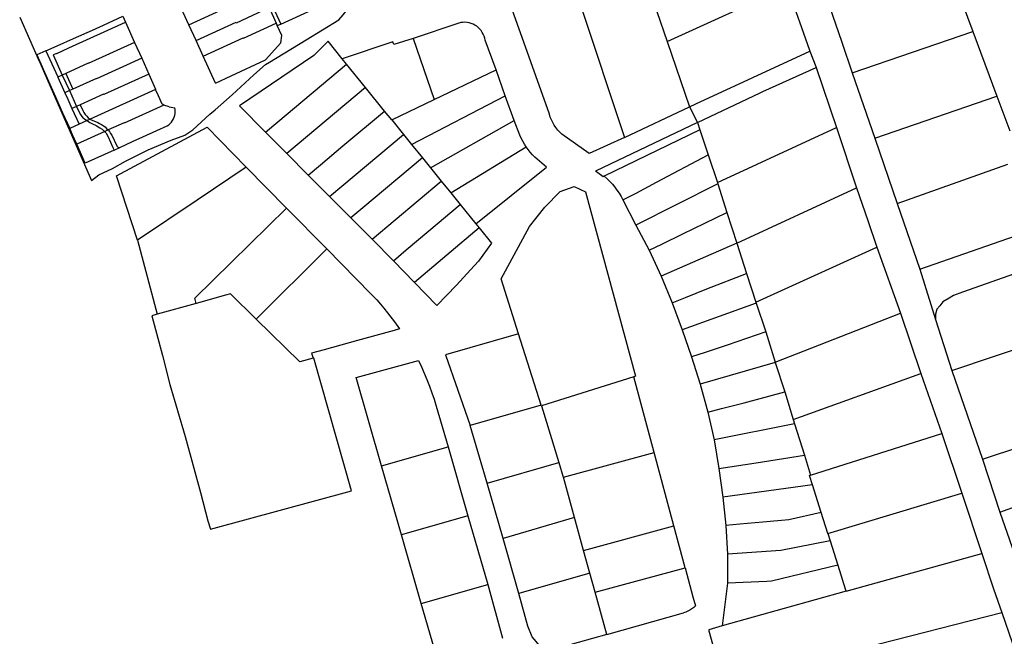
# Model space of a CAD drawing. Header units: inches. Extents: x 210911 to 224988, y 571697 to 586201.
# Tile 14 of 256: x 213477 to 213820, y 572999 to 573214. Entities that reach past the tile are written whole.
import ezdxf

# ---------------------------------------------------------------- set-up
doc = ezdxf.new("R2010")
doc.units = ezdxf.units.IN
doc.header["$MEASUREMENT"] = 0

msp = doc.modelspace()

# ---------------------------------------------------------------- linework, layer by layer
for points in [[(213661.857, 573181.159), (213648.907, 573217.615), (213677.811, 573239.865)], [(213800.773, 573232.88), (213805.608, 573219.934), (213809.32, 573209.985)], [(213695.644, 573227.494), (213702.833, 573206.504)], [(213536.348, 573212.281), (213550.232, 573218.612), (213550.255, 573218.558), (213561.707, 573223.84)], [(213683.471, 573223.246), (213672.593, 573219.451), (213688.057, 573173.062)], [(213702.833, 573206.504), (213744.747, 573225.628)], [(213744.747, 573225.628), (213744.945, 573224.958), (213752.444, 573203.419), (213752.551, 573203.143)], [(213564.018, 573222.033), (213564.287, 573221.45), (213568.327, 573212.573)], [(213568.327, 573212.573), (213586.164, 573220.618)], [(213477.417, 573214.929), (213484.22, 573199.584), (213484.526, 573198.893), (213489.174, 573188.254), (213496.282, 573172.146), (213502.441, 573158.051), (213504.918, 573159.993), (213509.677, 573162.303), (213514.261, 573164.791), (213522.192, 573168.734), (213530.19, 573172.075), (213534.891, 573173.91), (213537.666, 573175.698), (213543.641, 573181.119), (213545.539, 573182.718), (213551.411, 573187.89), (213558.957, 573194.814), (213562.983, 573198.46), (213564.445, 573199.291), (213577.204, 573207.093), (213588.577, 573214.064), (213590.1, 573215.719), (213591.5, 573217.501)], [(213536.348, 573212.281), (213534.389, 573216.576), (213534.266, 573218.053)], [(213538.837, 573206.823), (213552.779, 573213.18), (213552.858, 573213.017), (213564.255, 573218.273)], [(213564.255, 573218.273), (213566.718, 573212.887)], [(213759.421, 573218.708), (213763.704, 573206.22), (213767.346, 573195.623)], [(213486.564, 573203.22), (213490.516, 573204.992), (213496.106, 573207.498), (213502.825, 573210.482), (213506.593, 573212.19), (213513.378, 573215.265), (213514.289, 573213.221)], [(213490.317, 573202.349), (213494.578, 573204.282), (213514.289, 573213.221)], [(213514.289, 573213.221), (213517.438, 573206.156)], [(213538.837, 573206.823), (213536.348, 573212.281)], [(213541.33, 573201.357), (213555.255, 573207.707), (213555.294, 573207.62), (213566.718, 573212.887)], [(213566.718, 573212.887), (213567.112, 573212.025)], [(213567.112, 573212.025), (213568.327, 573212.573)], [(213568.692, 573208.569), (213567.112, 573212.025)], [(213630.314, 573212.894), (213614.456, 573207.552)], [(213639.492, 573206.948), (213639.35, 573207.661), (213639.138, 573208.357), (213638.857, 573209.028), (213638.511, 573209.668), (213638.102, 573210.27), (213637.636, 573210.828), (213637.116, 573211.337), (213636.548, 573211.791), (213635.937, 573212.187), (213635.291, 573212.519), (213634.614, 573212.786), (213633.914, 573212.983), (213633.197, 573213.11), (213632.472, 573213.165), (213631.745, 573213.147), (213631.023, 573213.056), (213630.314, 573212.894)], [(213545.597, 573192.001), (213551.06, 573194.52), (213563.038, 573200.043), (213568.327, 573206.045), (213568.692, 573208.569)], [(213767.346, 573195.623), (213809.32, 573209.985)], [(213809.32, 573209.985), (213817.719, 573187.471)], [(213517.438, 573206.156), (213501.26, 573198.815), (213501.212, 573198.922), (213493.482, 573195.374)], [(213517.438, 573206.156), (213519.896, 573200.643)], [(213541.33, 573201.357), (213538.837, 573206.823)], [(213589.729, 573200.462), (213584.796, 573206.56), (213579.795, 573201.554), (213553.982, 573184.07), (213563.052, 573174.912)], [(213614.456, 573207.552), (213607.727, 573205.423), (213607.372, 573206.355), (213589.729, 573200.462)], [(213614.456, 573207.552), (213621.762, 573186.246)], [(213643.379, 573196.564), (213639.492, 573206.948)], [(213702.833, 573206.504), (213710.644, 573183.696)], [(213486.564, 573203.22), (213483.396, 573201.8), (213487.484, 573192.621), (213488.372, 573190.626), (213489.914, 573187.174), (213492.367, 573181.684), (213494.824, 573176.184)], [(213486.564, 573203.22), (213490.662, 573194.124), (213490.678, 573194.087)], [(213490.317, 573202.349), (213489.068, 573201.783), (213492.242, 573194.805)], [(213710.644, 573183.696), (213712.832, 573184.757), (213752.551, 573203.143)], [(213752.551, 573203.143), (213754.618, 573197.812), (213754.745, 573197.435)], [(213519.896, 573200.643), (213504.199, 573193.521), (213504.141, 573193.648), (213495.956, 573189.923)], [(213519.896, 573200.643), (213522.354, 573195.13)], [(213545.597, 573192.001), (213541.33, 573201.357)], [(213563.052, 573174.912), (213567.336, 573178.525), (213591.274, 573198.552)], [(213591.274, 573198.552), (213589.729, 573200.462)], [(213597.869, 573190.401), (213591.274, 573198.552)], [(213493.482, 573195.374), (213492.242, 573194.805)], [(213493.482, 573195.374), (213495.956, 573189.923)], [(213522.354, 573195.13), (213506.696, 573188.028), (213506.63, 573188.176), (213498.44, 573184.448)], [(213522.354, 573195.13), (213524.688, 573189.894), (213524.712, 573189.841)], [(213621.762, 573186.246), (213643.379, 573196.564)], [(213646.482, 573187.562), (213643.379, 573196.564)], [(213713.44, 573178.252), (213735.23, 573188.655), (213736.16, 573189.033), (213754.745, 573197.435)], [(213754.745, 573197.435), (213761.817, 573176.493)], [(213767.346, 573195.623), (213775.179, 573172.832)], [(213492.242, 573194.805), (213490.678, 573194.087)], [(213490.678, 573194.087), (213493.136, 573188.639)], [(213492.242, 573194.805), (213494.719, 573189.36)], [(213494.719, 573189.36), (213493.136, 573188.639)], [(213493.136, 573188.639), (213494.174, 573186.338), (213495.608, 573183.156)], [(213495.956, 573189.923), (213494.719, 573189.36)], [(213494.719, 573189.36), (213497.21, 573183.887)], [(213524.725, 573189.811), (213501.927, 573179.421)], [(213524.725, 573189.811), (213524.712, 573189.841)], [(213527.658, 573184.363), (213527.05, 573184.597), (213525.721, 573187.578), (213524.725, 573189.811)], [(213597.869, 573190.401), (213570.47, 573167.472)], [(213604.462, 573182.254), (213597.869, 573190.401)], [(213606.977, 573179.145), (213621.762, 573186.246)], [(213613.905, 573170.583), (213646.482, 573187.562)], [(213649.611, 573178.986), (213646.482, 573187.562)], [(213775.179, 573172.832), (213817.719, 573187.471)], [(213817.719, 573187.471), (213822.253, 573175.318)], [(213497.21, 573183.887), (213495.608, 573183.156)], [(213495.608, 573183.156), (213498.08, 573177.668)], [(213498.44, 573184.448), (213497.21, 573183.887)], [(213497.21, 573183.887), (213498.12, 573181.887), (213498.631, 573181.012), (213499.046, 573180.34), (213499.558, 573179.809), (213499.999, 573179.526), (213500.473, 573179.223), (213500.87, 573178.939)], [(213498.44, 573184.448), (213499.349, 573182.446)], [(213499.349, 573182.446), (213499.761, 573181.76), (213500.228, 573181.11), (213500.748, 573180.501), (213501.315, 573179.937), (213501.927, 573179.421)], [(213527.658, 573184.363), (213513.818, 573178.08), (213513.769, 573178.191), (213508.203, 573175.667)], [(213529.419, 573183.686), (213527.658, 573184.363)], [(213528.742, 573177.107), (213529.295, 573177.479), (213529.802, 573177.913), (213530.254, 573178.403), (213530.647, 573178.942), (213530.974, 573179.523), (213531.231, 573180.138), (213531.416, 573180.779), (213531.524, 573181.436), (213531.556, 573182.103), (213531.509, 573182.768), (213531.386, 573183.423)], [(213529.419, 573183.686), (213531.386, 573183.423)], [(213577.914, 573159.948), (213582.111, 573163.563), (213589.999, 573170.136), (213604.462, 573182.254)], [(213606.977, 573179.145), (213604.462, 573182.254)], [(213666.233, 573174.162), (213665.476, 573174.883), (213664.772, 573175.657), (213664.126, 573176.479), (213663.54, 573177.345), (213663.018, 573178.251), (213662.562, 573179.191), (213662.174, 573180.163), (213661.857, 573181.159)], [(213688.057, 573173.062), (213710.644, 573183.696)], [(213710.644, 573183.696), (213713.44, 573178.252)], [(213500.87, 573178.939), (213498.08, 573177.668)], [(213501.927, 573179.421), (213500.87, 573178.939)], [(213500.87, 573178.939), (213501.808, 573178.273), (213502.773, 573177.828), (213503.996, 573177.213), (213505.381, 573176.428), (213506.155, 573175.892), (213506.738, 573175.36), (213507.008, 573175.125)], [(213501.927, 573179.421), (213502.112, 573179.281)], [(213502.112, 573179.281), (213504.578, 573178.223)], [(213504.578, 573178.223), (213505.26, 573177.921), (213505.917, 573177.567), (213506.543, 573177.161), (213507.135, 573176.707), (213507.69, 573176.208), (213508.203, 573175.667)], [(213606.977, 573179.145), (213611.031, 573174.135)], [(213620.487, 573162.448), (213649.611, 573178.986)], [(213651.591, 573173.877), (213649.611, 573178.986)], [(213713.44, 573178.252), (213677.923, 573161.344)], [(213713.44, 573178.252), (213714.205, 573175.771)], [(213498.08, 573177.668), (213494.824, 573176.184)], [(213497.267, 573170.708), (213495.811, 573173.975), (213494.824, 573176.184)], [(213507.008, 573175.125), (213497.267, 573170.708)], [(213508.203, 573175.667), (213507.008, 573175.125)], [(213507.008, 573175.125), (213507.34, 573174.839)], [(213507.489, 573174.669), (213507.34, 573174.839)], [(213507.489, 573174.669), (213507.815, 573174.12), (213508.215, 573173.272), (213509.895, 573169.564), (213510.296, 573168.68)], [(213508.203, 573175.667), (213508.668, 573175.089), (213509.088, 573174.477), (213509.458, 573173.834)], [(213518.422, 573137.253), (213511.091, 573159.652), (213542.674, 573176.672), (213556.251, 573162.68)], [(213512.321, 573169.605), (213516.748, 573171.627), (213525.195, 573175.486), (213528.742, 573177.107)], [(213563.052, 573174.912), (213570.47, 573167.472)], [(213714.205, 573175.771), (213681, 573159.571)], [(213714.205, 573175.771), (213717.209, 573167.062)], [(213720.381, 573157.43), (213761.817, 573176.493)], [(213761.817, 573176.493), (213768.853, 573155.552)], [(213509.458, 573173.834), (213511.241, 573170.156)], [(213585.28, 573152.544), (213611.031, 573174.135)], [(213611.031, 573174.135), (213613.905, 573170.583)], [(213653.797, 573169.785), (213653.17, 573170.765), (213652.592, 573171.776), (213652.065, 573172.814), (213651.591, 573173.877)], [(213688.057, 573173.062), (213675.676, 573167.495), (213666.233, 573174.162)], [(213775.179, 573172.832), (213782.945, 573150.036)], [(213500.222, 573164.078), (213497.267, 573170.708)], [(213510.296, 573168.68), (213500.222, 573164.078)], [(213510.296, 573168.68), (213512.321, 573169.605)], [(213511.241, 573170.156), (213511.341, 573169.958), (213511.488, 573169.791), (213511.672, 573169.666), (213511.881, 573169.591), (213512.102, 573169.57), (213512.321, 573169.605)], [(213570.47, 573167.472), (213577.914, 573159.948)], [(213613.905, 573170.583), (213617.635, 573165.972)], [(213627.544, 573153.726), (213653.797, 573169.785)], [(213656.76, 573166.208), (213655.954, 573167.046), (213655.19, 573167.923), (213654.47, 573168.837), (213653.797, 573169.785)], [(213617.635, 573165.972), (213604.757, 573155.172), (213596.879, 573148.587), (213592.745, 573145.019)], [(213617.635, 573165.972), (213620.487, 573162.448)], [(213636.28, 573142.928), (213660.845, 573162.7), (213656.76, 573166.208)], [(213687.429, 573151.325), (213692.044, 573153.695), (213699.199, 573157.486), (213717.209, 573167.062)], [(213717.209, 573167.062), (213720.381, 573157.43)], [(213556.251, 573162.68), (213539.18, 573151.206), (213518.422, 573137.253)], [(213556.251, 573162.68), (213570.321, 573148.481)], [(213620.487, 573162.448), (213624.196, 573157.863)], [(213680.566, 573159.359), (213679.256, 573160.367), (213677.923, 573161.344)], [(213782.945, 573150.036), (213821.539, 573163.798)], [(213577.914, 573159.948), (213585.28, 573152.544)], [(213600.101, 573137.584), (213624.196, 573157.863)], [(213624.196, 573157.863), (213627.544, 573153.726)], [(213681, 573159.571), (213680.566, 573159.359)], [(213681, 573159.571), (213681.976, 573158.689), (213682.907, 573157.76), (213683.791, 573156.785), (213684.625, 573155.768), (213685.408, 573154.711), (213686.138, 573153.616), (213686.812, 573152.487), (213687.429, 573151.325)], [(213720.381, 573157.43), (213720.495, 573156.874)], [(213627.544, 573153.726), (213630.792, 573149.712)], [(213651.169, 573104.612), (213645.08, 573123.791), (213654.98, 573142.031), (213660.226, 573148.832), (213665.675, 573154.272), (213670.537, 573156.006), (213674.421, 573154.163), (213691.904, 573089.867), (213691.223, 573089.655)], [(213720.495, 573156.874), (213691.992, 573142.48)], [(213720.495, 573156.874), (213723.711, 573146.899)], [(213727.134, 573136.284), (213768.853, 573155.552)], [(213768.853, 573155.552), (213772.724, 573144.194), (213775.92, 573134.827)], [(213592.745, 573145.019), (213585.28, 573152.544)], [(213687.429, 573151.325), (213691.992, 573142.48)], [(213538.892, 573115.269), (213538.367, 573117.087), (213570.321, 573148.481)], [(213570.321, 573148.481), (213584.33, 573134.251)], [(213607.56, 573130.116), (213611.99, 573133.897), (213619.841, 573140.49), (213630.792, 573149.712)], [(213630.792, 573149.712), (213636.28, 573142.928)], [(213696.565, 573133.795), (213701.034, 573135.903), (213708.313, 573139.44), (213723.711, 573146.899)], [(213723.711, 573146.899), (213727.134, 573136.284)], [(213782.945, 573150.036), (213790.878, 573127.153)], [(213600.101, 573137.584), (213592.745, 573145.019)], [(213637.387, 573141.559), (213641.696, 573136.23), (213637.13, 573129.99), (213634.367, 573126.912), (213629.581, 573121.593), (213622.722, 573114.546), (213614.884, 573122.595)], [(213637.387, 573141.559), (213614.884, 573122.595)], [(213636.28, 573142.928), (213637.387, 573141.559)], [(213691.992, 573142.48), (213696.565, 573133.795)], [(213790.878, 573127.153), (213834.541, 573142.381)], [(213518.422, 573137.253), (213525.274, 573111.5)], [(213607.56, 573130.116), (213600.101, 573137.584)], [(213559.82, 573109.746), (213584.33, 573134.251)], [(213584.33, 573134.251), (213599.728, 573118.578)], [(213696.565, 573133.795), (213700.742, 573124.715)], [(213727.134, 573136.284), (213700.742, 573124.715)], [(213727.134, 573136.284), (213730.535, 573125.736)], [(213733.757, 573115.742), (213775.92, 573134.827)], [(213775.92, 573134.827), (213784.083, 573111.858)], [(213614.884, 573122.595), (213607.56, 573130.116)], [(213837.587, 573130.426), (213805.744, 573119.142), (213802.638, 573118.017), (213801.025, 573117.125), (213798.922, 573115.775), (213797.863, 573114.421), (213796.747, 573113.259), (213796.308, 573111.567), (213796.338, 573109.701)], [(213790.878, 573127.153), (213796.338, 573109.701)], [(213700.742, 573124.715), (213704.608, 573115.425)], [(213704.608, 573115.425), (213709.239, 573117.277), (213716.727, 573120.298), (213730.535, 573125.736)], [(213730.535, 573125.736), (213733.757, 573115.742)], [(213549.125, 573118.102), (213538.892, 573115.269)], [(213559.82, 573109.746), (213550.803, 573118.567), (213549.125, 573118.102)], [(213599.728, 573118.578), (213600.391, 573117.955)], [(213600.391, 573117.955), (213601.726, 573116.524), (213603.02, 573115.057), (213604.272, 573113.553), (213605.481, 573112.015)], [(213538.892, 573115.269), (213525.274, 573111.5)], [(213704.608, 573115.425), (213708.111, 573106.072)], [(213733.88, 573115.36), (213708.111, 573106.072)], [(213733.757, 573115.742), (213733.88, 573115.36)], [(213733.88, 573115.36), (213737.26, 573105.398)], [(213525.274, 573111.5), (213523.379, 573110.975)], [(213523.379, 573110.975), (213527.119, 573097.171), (213529.707, 573087.053), (213535.036, 573068.867), (213540.372, 573049.381), (213542.989, 573039.571), (213543.895, 573036.582)], [(213579.586, 573096.167), (213574.991, 573094.907), (213559.82, 573109.746)], [(213605.481, 573112.015), (213607.893, 573108.854), (213609.68, 573106.387), (213607.796, 573105.863), (213594.994, 573102.3), (213583.481, 573099.128), (213579.086, 573097.917)], [(213740.51, 573094.796), (213784.083, 573111.858)], [(213784.083, 573111.858), (213791.208, 573090.878)], [(213796.338, 573109.701), (213802.053, 573091.917)], [(213708.111, 573106.072), (213711.397, 573096.638)], [(213802.053, 573091.917), (213845.875, 573106.61)], [(213651.169, 573104.612), (213625.692, 573097.389), (213634.309, 573072.767)], [(213659.032, 573079.846), (213651.169, 573104.612)], [(213737.26, 573105.398), (213723.824, 573100.761), (213716.143, 573098.197), (213711.397, 573096.638)], [(213737.26, 573105.398), (213740.51, 573094.796)], [(213543.895, 573036.582), (213592.978, 573049.995), (213579.869, 573096.245), (213579.586, 573096.167)], [(213579.086, 573097.917), (213579.586, 573096.167)], [(213711.397, 573096.638), (213714.377, 573087.113)], [(213603.448, 573058.721), (213594.606, 573089.432), (213616.255, 573095.403)], [(213616.255, 573095.403), (213617.307, 573093.205), (213618.304, 573090.982), (213619.244, 573088.734), (213620.127, 573086.463), (213620.953, 573084.171), (213621.721, 573081.858), (213622.43, 573079.527)], [(213740.528, 573094.738), (213714.377, 573087.113)], [(213740.51, 573094.796), (213740.528, 573094.738)], [(213740.528, 573094.738), (213743.847, 573084.481)], [(213691.223, 573089.655), (213659.096, 573079.644)], [(213698.378, 573063.309), (213691.223, 573089.655)], [(213746.756, 573074.871), (213791.208, 573090.878)], [(213791.208, 573090.878), (213798.555, 573069.913)], [(213802.053, 573091.917), (213812.681, 573060.966)], [(213714.377, 573087.113), (213717.009, 573077.443)], [(213717.009, 573077.443), (213721.836, 573078.671), (213729.668, 573080.69), (213743.847, 573084.481)], [(213743.847, 573084.481), (213746.756, 573074.871)], [(213622.43, 573079.527), (213626.568, 573065.351)], [(213659.032, 573079.846), (213634.309, 573072.767)], [(213659.096, 573079.644), (213659.032, 573079.846)], [(213659.096, 573079.644), (213665.127, 573059.878)], [(213717.009, 573077.443), (213719.244, 573067.706)], [(213746.756, 573074.871), (213747.23, 573073.36)], [(213640.167, 573052.651), (213634.309, 573072.767)], [(213747.23, 573073.36), (213719.244, 573067.706)], [(213747.23, 573073.36), (213750.663, 573062.407)], [(213812.681, 573060.966), (213853.726, 573074.589)], [(213752.851, 573055.425), (213798.555, 573069.913)], [(213798.555, 573069.913), (213805.507, 573049.186)], [(213603.448, 573058.721), (213626.568, 573065.351)], [(213626.568, 573065.351), (213633.483, 573041.334)], [(213719.244, 573067.706), (213720.885, 573057.801)], [(213666.728, 573054.789), (213698.378, 573063.309)], [(213705.233, 573037.779), (213698.378, 573063.309)], [(213720.885, 573057.801), (213733.841, 573059.798), (213750.663, 573062.407)], [(213750.663, 573062.407), (213752.851, 573055.425)], [(213610.367, 573034.689), (213603.448, 573058.721)], [(213640.167, 573052.651), (213665.127, 573059.878)], [(213665.127, 573059.878), (213666.684, 573054.777), (213666.728, 573054.789)], [(213720.885, 573057.801), (213722.261, 573047.828)], [(213812.681, 573060.966), (213818.731, 573042.535)], [(213670.608, 573040.703), (213666.728, 573054.789)], [(213753.472, 573052.129), (213752.47, 573055.304), (213752.851, 573055.425)], [(213818.731, 573042.535), (213859.717, 573057.349)], [(213645.803, 573033.442), (213640.167, 573052.651)], [(213753.472, 573052.129), (213722.261, 573047.828)], [(213756.535, 573042.425), (213753.472, 573052.129)], [(213722.261, 573047.828), (213723.263, 573037.957)], [(213758.847, 573035.101), (213805.507, 573049.186)], [(213805.507, 573049.186), (213812.474, 573028.205)], [(213633.483, 573041.334), (213610.367, 573034.689)], [(213633.483, 573041.334), (213640.441, 573017.333)], [(213670.608, 573040.703), (213645.803, 573033.442)], [(213673.764, 573029.245), (213670.608, 573040.703)], [(213756.535, 573042.425), (213745.299, 573039.845), (213736.25, 573039.128), (213728.187, 573038.395), (213723.263, 573037.957)], [(213758.847, 573035.101), (213756.535, 573042.425)], [(213818.731, 573042.535), (213827.978, 573015.919)], [(213673.764, 573029.245), (213705.233, 573037.779)], [(213709.149, 573023.196), (213705.233, 573037.779)], [(213723.263, 573037.957), (213723.863, 573027.878)], [(213617.275, 573010.695), (213610.367, 573034.689)], [(213758.847, 573035.101), (213759.648, 573032.562)], [(213651.205, 573014.181), (213645.803, 573033.442)], [(213759.648, 573032.562), (213742.464, 573029.195), (213723.863, 573027.878)], [(213759.648, 573032.562), (213762.315, 573024.11)], [(213675.95, 573021.307), (213673.764, 573029.245)], [(213723.863, 573027.878), (213723.86, 573017.78)], [(213765.163, 573015.089), (213812.474, 573028.205)], [(213812.474, 573028.205), (213816.512, 573015.86), (213819.381, 573007.643)], [(213762.315, 573024.11), (213739.181, 573018.486), (213737.575, 573018.432), (213723.86, 573017.78)], [(213762.315, 573024.11), (213764.905, 573015.905), (213765.163, 573015.089)], [(213675.95, 573021.307), (213651.205, 573014.181)], [(213677.774, 573014.685), (213675.95, 573021.307)], [(213677.774, 573014.685), (213709.149, 573023.196)], [(213709.149, 573023.196), (213711.87, 573013.064), (213712.766, 573009.953)], [(213617.275, 573010.695), (213640.441, 573017.333)], [(213640.441, 573017.333), (213645.519, 572998.658)], [(213723.86, 573017.78), (213722.08, 573002.952)], [(213681.821, 572999.991), (213661.889, 572994.431), (213660.06, 572994.272), (213658.498, 572996.052), (213655.845, 572999.13), (213654.409, 573002.859), (213651.205, 573014.181)], [(213681.821, 572999.991), (213677.774, 573014.685)], [(213765.163, 573015.089), (213722.08, 573002.952)], [(213643.386, 572988.703), (213626.935, 572984.005), (213623.447, 572989.255), (213617.275, 573010.695)], [(213712.766, 573009.953), (213712.151, 573009.411), (213711.498, 573008.916), (213710.81, 573008.471), (213710.091, 573008.078), (213709.344, 573007.739), (213708.575, 573007.457)], [(213681.821, 572999.991), (213708.575, 573007.457)], [(213771.302, 572995.338), (213819.381, 573007.643)], [(213819.381, 573007.643), (213826.669, 572986.765)], [(213722.08, 573002.952), (213717.337, 573001.616), (213717.447, 573001.2), (213722.512, 572982.851), (213723.977, 572983.226)]]:
    msp.add_lwpolyline(points)

doc.saveas('drawing.dxf')
